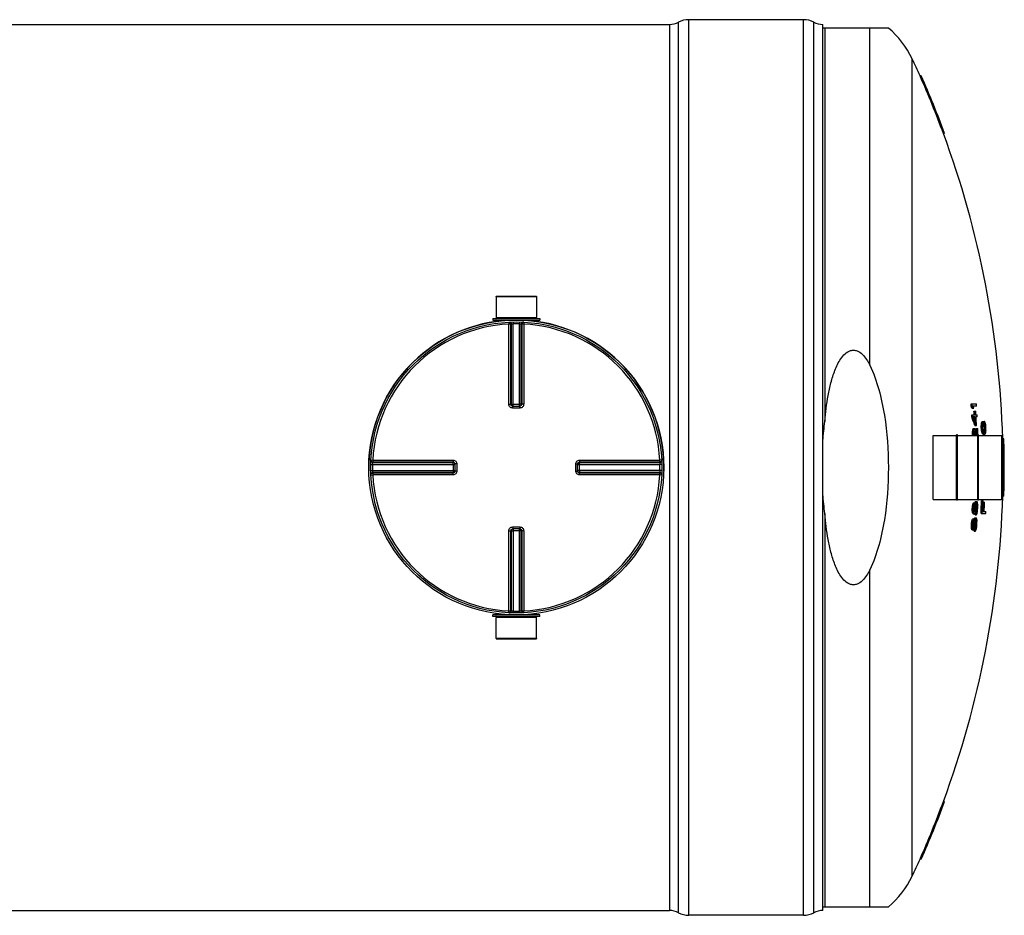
# Model space of a CAD drawing. Header units: millimetres. Extents: x 0 to 420, y 0 to 297.
# Tile 19 of 35: x 218 to 269, y 128 to 175. Entities that reach past the tile are written whole.
import ezdxf

# ---------------------------------------------------------------- set-up
doc = ezdxf.new("R2010")
doc.units = ezdxf.units.MM
doc.header["$LTSCALE"] = 23.1
doc.layers.get('0').update_dxf_attribs({"linetype": 'CONTINUOUS'})
for name, color, linetype in [('01_GLOBAL', 7, 'CONTINUOUS'), ('AXES_REF', 7, 'CONTINUOUS'), ('SURFACES', 7, 'CONTINUOUS')]:
    doc.layers.add(name, color=color, linetype=linetype)

msp = doc.modelspace()

# ---------------------------------------------------------------- linework, layer by layer
at = {"color": 9, "linetype": 'Continuous'}
for p, q in [((252.443, 128.352), (252.443, 174.867)), ((252.972, 128.22), (252.972, 175)), ((258.972, 128.22), (258.972, 175)), ((259.501, 128.352), (259.501, 174.867)), ((251.972, 174.75), (251.972, 128.47)), ((260.074, 174.56), (260.074, 154.02)), ((262.424, 156.96), (262.424, 174.56)), ((242.922, 159.3), (243.587, 159.3)), ((243.579, 159.199), (243.584, 159.102)), ((243.584, 154.914), (243.584, 159.102)), ((243.683, 154.913), (243.683, 159.1)), ((243.711, 159.101), (243.711, 154.91)), ((243.808, 159.208), (243.81, 159.11)), ((243.81, 154.813), (243.81, 159.11)), ((244.136, 159.208), (244.134, 159.11)), ((244.134, 154.813), (244.134, 159.11)), ((244.233, 154.91), (244.233, 159.101)), ((244.261, 159.1), (244.261, 154.913)), ((244.357, 159.3), (245.022, 159.3)), ((244.365, 159.199), (244.36, 159.102)), ((244.36, 159.102), (244.36, 154.914)), ((243.683, 154.913), (243.711, 154.91)), ((243.785, 154.714), (243.785, 154.813)), ((243.81, 154.909), (244.134, 154.909)), ((244.159, 154.714), (244.159, 154.813)), ((244.233, 154.91), (244.261, 154.913)), ((243.972, 154.714), (243.785, 154.714)), ((244.159, 154.714), (243.972, 154.714)), ((265.742, 149.94), (265.742, 153.28)), ((269.322, 149.94), (269.322, 153.28)), ((236.374, 151.773), (236.471, 151.771)), ((236.382, 152.003), (236.479, 151.998)), ((236.471, 151.771), (240.769, 151.771)), ((236.479, 151.998), (240.668, 151.998)), ((236.48, 151.87), (240.671, 151.87)), ((236.482, 151.899), (240.669, 151.899)), ((240.671, 151.87), (240.669, 151.899)), ((240.672, 151.771), (240.672, 151.448)), ((240.868, 151.796), (240.769, 151.796)), ((240.868, 151.796), (240.868, 151.423)), ((247.076, 151.796), (247.175, 151.796)), ((247.076, 151.423), (247.076, 151.796)), ((247.175, 151.771), (251.473, 151.771)), ((247.272, 151.448), (247.272, 151.771)), ((247.275, 151.899), (247.273, 151.87)), ((247.273, 151.87), (251.464, 151.87)), ((247.275, 151.899), (251.462, 151.899)), ((247.276, 151.998), (251.465, 151.998)), ((251.562, 152.003), (251.465, 151.998)), ((251.57, 151.773), (251.473, 151.771)), ((236.374, 151.446), (236.471, 151.448)), ((236.382, 151.216), (236.479, 151.221)), ((236.471, 151.448), (240.769, 151.448)), ((240.668, 151.221), (236.479, 151.221)), ((240.671, 151.349), (236.48, 151.349)), ((240.669, 151.32), (236.482, 151.32)), ((240.669, 151.32), (240.671, 151.349)), ((240.868, 151.423), (240.769, 151.423)), ((247.076, 151.423), (247.175, 151.423)), ((251.473, 151.448), (247.175, 151.448)), ((251.464, 151.349), (247.273, 151.349)), ((247.273, 151.349), (247.275, 151.32)), ((251.462, 151.32), (247.275, 151.32)), ((251.465, 151.221), (247.276, 151.221)), ((251.562, 151.216), (251.465, 151.221)), ((251.57, 151.446), (251.473, 151.448)), ((260.074, 149.199), (260.074, 128.66)), ((243.584, 144.117), (243.584, 148.305)), ((243.711, 148.309), (243.683, 148.306)), ((243.683, 144.119), (243.683, 148.306)), ((243.711, 148.309), (243.711, 144.118)), ((243.785, 148.505), (243.785, 148.406)), ((243.785, 148.505), (243.972, 148.505)), ((243.81, 148.406), (243.81, 144.109)), ((244.134, 148.31), (243.81, 148.31)), ((243.972, 148.505), (244.159, 148.505)), ((244.134, 144.109), (244.134, 148.406)), ((244.159, 148.505), (244.159, 148.406)), ((244.261, 148.306), (244.233, 148.309)), ((244.233, 144.118), (244.233, 148.309)), ((244.261, 148.306), (244.261, 144.119)), ((244.36, 148.305), (244.36, 144.117)), ((262.424, 128.66), (262.424, 146.259)), ((243.579, 144.02), (243.584, 144.117)), ((243.808, 144.011), (243.81, 144.109)), ((244.136, 144.011), (244.134, 144.109)), ((244.365, 144.02), (244.36, 144.117)), ((243.587, 143.92), (242.922, 143.92)), ((245.022, 143.92), (244.357, 143.92))]:
    msp.add_line(p, q, dxfattribs=at)
at = {"color": 7, "linetype": 'Continuous'}
for p, q in [((258.972, 175), (252.972, 175)), ((167.172, 174.75), (251.972, 174.75)), ((259.972, 128.47), (259.972, 174.75)), ((263.397, 174.56), (259.972, 174.56)), ((265.114, 172.06), (265.049, 172.06)), ((266.332, 169.06), (266.268, 169.06)), ((242.917, 160.54), (245.027, 160.54)), ((242.917, 160.54), (242.922, 159.44)), ((245.027, 160.54), (245.022, 159.44)), ((242.742, 159.39), (245.202, 159.39)), ((242.742, 159.39), (242.742, 159.31)), ((242.922, 159.44), (245.022, 159.44)), ((242.922, 159.44), (242.972, 159.39)), ((245.022, 159.44), (244.972, 159.39)), ((245.202, 159.39), (245.202, 159.31)), ((242.742, 159.31), (245.202, 159.31)), ((242.922, 159.3), (242.922, 159.238)), ((245.022, 159.3), (245.022, 159.238)), ((243.785, 154.813), (243.776, 154.813)), ((243.785, 154.813), (244.159, 154.813)), ((244.168, 154.813), (244.159, 154.813)), ((267.713, 154.928), (267.996, 154.928)), ((267.72, 154.816), (267.782, 154.816)), ((268.003, 154.816), (267.821, 154.816)), ((267.748, 154.366), (267.939, 154.366)), ((267.754, 154.253), (267.816, 154.253)), ((267.761, 154.703), (267.862, 154.703)), ((267.945, 154.253), (267.855, 154.253)), ((267.866, 154.553), (267.956, 154.553)), ((267.967, 154.366), (268.031, 154.366)), ((268.037, 154.253), (267.973, 154.253)), ((267.905, 153.803), (267.995, 153.803)), ((268.248, 153.794), (268.31, 153.794)), ((268.256, 153.888), (268.318, 153.888)), ((268.266, 153.944), (268.327, 153.944)), ((268.28, 153.981), (268.341, 153.981)), ((268.291, 154), (268.352, 154)), ((268.31, 154.019), (268.406, 154.019)), ((268.336, 153.831), (268.331, 153.775)), ((268.369, 153.906), (268.363, 153.911)), ((268.369, 153.906), (268.43, 153.906)), ((268.407, 153.925), (268.379, 153.925)), ((268.395, 153.831), (268.457, 153.831)), ((268.405, 153.775), (268.395, 153.831)), ((268.405, 153.775), (268.467, 153.775)), ((268.413, 153.681), (268.405, 153.775)), ((268.467, 153.775), (268.457, 153.831)), ((268.474, 153.681), (268.467, 153.775)), ((265.732, 149.95), (265.732, 153.27)), ((267.002, 153.32), (266.962, 153.32)), ((266.962, 149.9), (266.962, 153.319)), ((267.002, 149.9), (267.002, 153.319)), ((267.794, 153.485), (267.801, 153.56)), ((267.794, 153.485), (267.856, 153.485)), ((267.794, 153.372), (267.856, 153.372)), ((267.796, 153.297), (267.858, 153.297)), ((267.798, 153.28), (267.796, 153.297)), ((267.798, 153.28), (267.796, 153.297)), ((267.801, 153.56), (267.863, 153.56)), ((267.818, 153.635), (267.88, 153.635)), ((267.836, 153.653), (267.908, 153.653)), ((267.856, 153.485), (267.863, 153.56)), ((267.86, 153.28), (267.858, 153.297)), ((267.86, 153.28), (267.858, 153.297)), ((267.89, 153.503), (267.882, 153.447)), ((267.885, 153.448), (267.883, 153.456)), ((267.885, 153.448), (267.883, 153.456)), ((267.89, 153.503), (267.933, 153.503)), ((267.912, 153.541), (267.903, 153.541)), ((267.981, 153.653), (268.066, 153.653)), ((268.102, 153.32), (268.062, 153.32)), ((268.062, 149.9), (268.062, 153.319)), ((268.102, 149.9), (268.102, 153.319)), ((268.249, 153.681), (268.311, 153.681)), ((268.258, 153.569), (268.319, 153.569)), ((268.274, 153.475), (268.335, 153.475)), ((268.288, 153.419), (268.349, 153.419)), ((268.305, 153.381), (268.366, 153.381)), ((268.318, 153.363), (268.379, 153.363)), ((268.338, 153.344), (268.434, 153.344)), ((268.339, 153.588), (268.349, 153.531)), ((268.382, 153.451), (268.388, 153.456)), ((268.388, 153.456), (268.449, 153.456)), ((268.4, 153.438), (268.427, 153.438)), ((268.408, 153.531), (268.413, 153.588)), ((268.408, 153.531), (268.469, 153.531)), ((268.413, 153.681), (268.474, 153.681)), ((268.413, 153.588), (268.413, 153.681)), ((268.413, 153.588), (268.474, 153.588)), ((268.469, 153.531), (268.474, 153.588)), ((268.474, 153.588), (268.474, 153.681)), ((269.332, 149.95), (269.332, 153.27)), ((269.427, 153.11), (269.367, 153.11)), ((240.768, 151.806), (240.768, 151.805)), ((240.768, 151.805), (240.769, 151.796)), ((240.769, 151.796), (240.769, 151.423)), ((247.175, 151.796), (247.176, 151.805)), ((247.175, 151.423), (247.175, 151.796)), ((269.367, 151.71), (269.449, 151.71)), ((240.769, 151.423), (240.768, 151.414)), ((240.768, 151.414), (240.768, 151.413)), ((247.176, 151.414), (247.175, 151.423)), ((269.449, 151.51), (269.367, 151.51)), ((269.427, 150.11), (269.367, 150.11)), ((267.002, 149.9), (266.962, 149.9)), ((267.79, 149.622), (267.852, 149.622)), ((267.808, 149.697), (267.87, 149.697)), ((267.829, 149.753), (267.891, 149.753)), ((267.844, 149.772), (267.906, 149.772)), ((267.88, 149.603), (267.873, 149.547)), ((267.878, 149.547), (267.885, 149.618)), ((267.891, 149.641), (267.88, 149.603)), ((267.902, 149.66), (267.891, 149.641)), ((267.891, 149.641), (267.949, 149.641)), ((267.904, 149.716), (267.961, 149.716)), ((267.905, 149.735), (267.914, 149.766)), ((267.914, 149.766), (267.921, 149.791)), ((267.921, 149.791), (267.983, 149.791)), ((267.941, 149.828), (268.026, 149.828)), ((267.949, 149.641), (267.961, 149.716)), ((267.976, 149.622), (267.968, 149.547)), ((267.976, 149.547), (267.975, 149.608)), ((267.988, 149.678), (267.976, 149.622)), ((267.976, 149.622), (268.036, 149.622)), ((267.988, 149.678), (268.029, 149.678)), ((268.017, 149.716), (268.003, 149.716)), ((268.036, 149.622), (268.029, 149.678)), ((268.038, 149.547), (268.036, 149.622)), ((268.058, 149.716), (268.064, 149.641)), ((268.102, 149.9), (268.062, 149.9)), ((268.262, 149.875), (268.348, 149.875)), ((268.345, 149.8), (268.42, 149.8)), ((267.777, 149.435), (267.839, 149.435)), ((267.779, 149.36), (267.777, 149.435)), ((267.779, 149.36), (267.841, 149.36)), ((267.785, 149.285), (267.779, 149.36)), ((267.781, 149.528), (267.843, 149.528)), ((267.785, 149.285), (267.847, 149.285)), ((267.801, 149.21), (267.863, 149.21)), ((267.819, 149.191), (267.9, 149.191)), ((267.841, 149.36), (267.839, 149.435)), ((267.847, 149.285), (267.841, 149.36)), ((267.868, 149.435), (267.871, 149.378)), ((267.869, 149.405), (267.873, 149.435)), ((267.871, 149.378), (267.928, 149.378)), ((267.871, 149.378), (267.878, 149.322)), ((267.873, 149.435), (267.935, 149.435)), ((267.878, 149.547), (267.94, 149.547)), ((267.878, 149.322), (267.916, 149.322)), ((267.891, 149.303), (267.901, 149.303)), ((267.916, 149.322), (267.928, 149.378)), ((267.925, 149.135), (267.986, 149.135)), ((267.928, 149.378), (267.935, 149.435)), ((267.931, 149.247), (267.992, 149.247)), ((267.955, 149.36), (267.942, 149.285)), ((267.945, 149.266), (267.961, 149.322)), ((267.945, 149.266), (268.007, 149.266)), ((267.963, 149.435), (267.955, 149.36)), ((267.961, 149.322), (267.969, 149.397)), ((267.961, 149.322), (268.023, 149.322)), ((267.969, 149.397), (268.031, 149.397)), ((267.976, 149.547), (268.038, 149.547)), ((268.023, 149.322), (268.031, 149.397)), ((268.234, 149.2), (268.478, 149.2)), ((268.325, 149.313), (268.376, 149.313)), ((268.4, 149.313), (268.483, 149.313)), ((267.732, 148.591), (267.794, 148.591)), ((267.732, 148.516), (267.732, 148.591)), ((267.738, 148.685), (267.8, 148.685)), ((267.748, 148.778), (267.81, 148.778)), ((267.767, 148.853), (267.829, 148.853)), ((267.79, 148.91), (267.852, 148.91)), ((267.794, 148.516), (267.794, 148.591)), ((267.805, 148.928), (267.867, 148.928)), ((267.823, 148.591), (267.825, 148.535)), ((267.824, 148.561), (267.828, 148.591)), ((267.828, 148.591), (267.89, 148.591)), ((267.838, 148.76), (267.83, 148.703)), ((267.835, 148.703), (267.843, 148.774)), ((267.835, 148.703), (267.897, 148.703)), ((267.85, 148.797), (267.838, 148.76)), ((267.861, 148.816), (267.85, 148.797)), ((267.85, 148.797), (267.907, 148.797)), ((267.864, 148.872), (267.921, 148.872)), ((267.865, 148.891), (267.875, 148.922)), ((267.875, 148.922), (267.882, 148.947)), ((267.882, 148.947), (267.944, 148.947)), ((267.882, 148.535), (267.89, 148.591)), ((267.903, 148.985), (267.988, 148.985)), ((267.907, 148.797), (267.921, 148.872)), ((267.919, 148.591), (267.909, 148.516)), ((267.934, 148.778), (267.925, 148.703)), ((267.933, 148.703), (267.933, 148.764)), ((267.933, 148.703), (267.995, 148.703)), ((267.947, 148.835), (267.934, 148.778)), ((267.934, 148.778), (267.995, 148.778)), ((267.947, 148.835), (267.989, 148.835)), ((267.977, 148.872), (267.963, 148.872)), ((267.995, 148.778), (267.989, 148.835)), ((267.995, 148.703), (267.995, 148.778)), ((268.018, 148.872), (268.023, 148.797)), ((243.776, 148.406), (243.785, 148.406)), ((244.159, 148.406), (243.785, 148.406)), ((244.159, 148.406), (244.168, 148.406)), ((267.732, 148.516), (267.794, 148.516)), ((267.737, 148.441), (267.732, 148.516)), ((267.737, 148.441), (267.799, 148.441)), ((267.752, 148.366), (267.814, 148.366)), ((267.77, 148.347), (267.851, 148.347)), ((267.799, 148.441), (267.794, 148.516)), ((267.825, 148.535), (267.882, 148.535)), ((267.825, 148.535), (267.831, 148.478)), ((267.831, 148.478), (267.869, 148.478)), ((267.844, 148.46), (267.854, 148.46)), ((267.869, 148.478), (267.882, 148.535)), ((267.874, 148.291), (267.936, 148.291)), ((267.883, 148.403), (267.944, 148.403)), ((267.909, 148.516), (267.895, 148.441)), ((267.897, 148.422), (267.914, 148.478)), ((267.897, 148.422), (267.959, 148.422)), ((267.914, 148.478), (267.924, 148.553)), ((267.914, 148.478), (267.976, 148.478)), ((267.924, 148.553), (267.986, 148.553)), ((267.976, 148.478), (267.986, 148.553)), ((242.922, 143.92), (242.922, 143.981)), ((245.022, 143.92), (245.022, 143.981)), ((245.202, 143.91), (242.742, 143.91)), ((242.742, 143.83), (242.742, 143.91)), ((245.202, 143.83), (242.742, 143.83)), ((242.917, 142.68), (242.922, 143.78)), ((242.922, 143.78), (242.972, 143.83)), ((245.022, 143.78), (242.922, 143.78)), ((245.022, 143.78), (244.972, 143.83)), ((245.027, 142.68), (245.022, 143.78)), ((245.202, 143.83), (245.202, 143.91)), ((245.027, 142.68), (242.917, 142.68)), ((266.332, 134.16), (266.268, 134.16)), ((265.114, 131.16), (265.049, 131.16)), ((259.972, 128.66), (263.397, 128.66)), ((167.172, 128.47), (251.972, 128.47)), ((258.972, 128.22), (252.972, 128.22))]:
    msp.add_line(p, q, dxfattribs=at)
at = {"color": 9, "linetype": 'Continuous'}
for points in [[(236.479, 151.998), (236.65, 151.998), (236.816, 151.998)], [(236.977, 151.998), (237.134, 151.998), (237.286, 151.998), (237.434, 151.998), (237.578, 151.998), (237.717, 151.998), (237.853, 151.998), (237.984, 151.998), (238.112, 151.998), (238.236, 151.998), (238.357, 151.998), (238.475, 151.998), (238.591, 151.998), (238.704, 151.998), (238.816, 151.998), (238.926, 151.998), (239.035, 151.998)], [(239.683, 151.998), (239.794, 151.998), (239.908, 151.998)], [(240.025, 151.998), (240.144, 151.998), (240.268, 151.998), (240.397, 151.998), (240.53, 151.998), (240.668, 151.998)], [(238.59, 151.221), (238.474, 151.221), (238.356, 151.221), (238.235, 151.221), (238.111, 151.221), (237.984, 151.221), (237.852, 151.221), (237.717, 151.221), (237.578, 151.221), (237.434, 151.221), (237.286, 151.221), (237.133, 151.221), (236.977, 151.221), (236.815, 151.221)], [(240.668, 151.221), (240.53, 151.221), (240.396, 151.221), (240.267, 151.221), (240.143, 151.221), (240.024, 151.221), (239.907, 151.221), (239.793, 151.221), (239.682, 151.221)]]:
    msp.add_lwpolyline(points, dxfattribs=at)
at = {"color": 7, "linetype": 'Continuous'}
msp.add_circle((243.972, 151.61), 7.6, dxfattribs=at)
for centre, radius, start, end in [((251.972, 175.75), 1, 270, 298.0725), ((252.972, 173.875), 1.125, 90, 118.0725), ((258.972, 173.875), 1.125, 61.9275, 90), ((259.972, 175.75), 1, 241.9275, 270), ((219.042, 151.61), 50.347, 20.2792, 23.9652), ((219.042, 151.61), 50.407, 20.254, 23.9349), ((243.972, 151.61), 7.7, 97.8375, 181.2765), ((242.912, 159.3), 0.01, 0, 90), ((245.032, 159.3), 0.01, 90, 180), ((243.972, 151.61), 7.7, 358.7235, 82.1625), ((219.042, 151.61), 48.783, 3.7684, 3.9009), ((246.103, 146.804), 23.054, 20.0372, 20.335), ((219.042, 151.61), 48.845, 3.7637, 3.8959), ((246.141, 146.806), 23.076, 20.0137, 20.3113), ((246.194, 146.898), 23.031, 19.8098, 20.1076), ((219.042, 151.61), 49.066, 3.7467, 3.8784), ((219.042, 151.61), 48.783, 3.1066, 3.2389), ((245.507, 146.513), 23.555, 18.0301, 19.1851), ((219.042, 151.61), 48.845, 3.1026, 3.2348), ((245.544, 146.514), 23.578, 18.0088, 19.1625), ((245.412, 146.584), 23.717, 18.0544, 18.8662), ((219.042, 151.61), 48.912, 3.2304, 3.4504), ((219.042, 151.61), 48.912, 2.982, 3.0984), ((219.042, 151.61), 48.974, 3.2263, 3.446), ((219.042, 151.61), 48.974, 2.7211, 3.0945), ((219.042, 151.61), 49.002, 3.2245, 3.4441), ((219.042, 151.61), 49.002, 2.5659, 3.0927), ((219.042, 151.61), 49.066, 3.0887, 3.2203), ((232.407, 156.858), 35.972, 355.1129, 355.2628), ((220.428, 153.396), 47.822, 0.3413, 0.4761), ((243.828, 158.015), 24.775, 350.409, 350.5409), ((257.683, 157.972), 11.323, 339.161, 339.3639), ((262.116, 157.612), 7.154, 329.5031, 329.6772), ((264.785, 157.531), 4.975, 314.7943, 315.1), ((232.424, 156.858), 36.017, 355.119, 355.2687), ((220.429, 153.396), 47.882, 0.3409, 0.4755), ((243.86, 158.015), 24.804, 350.4207, 350.5525), ((257.734, 157.971), 11.333, 339.1847, 339.3874), ((221.016, 153.723), 47.315, 359.95, 0.0635), ((252.865, 158.085), 16.045, 344.6278, 344.9054), ((262.173, 157.61), 7.156, 329.5343, 329.7083), ((264.846, 157.527), 4.973, 314.83, 315.1356), ((265.328, 157.598), 4.775, 309.3725, 309.7258), ((252.426, 148.303), 16.899, 19.0963, 19.3656), ((264.667, 150.002), 5.488, 46.7666, 47.0531), ((265.199, 149.82), 5.209, 51.6658, 51.9995), ((261.904, 149.712), 7.805, 33.1616, 33.3262), ((252.47, 148.304), 16.915, 19.0743, 19.3433), ((257.396, 148.994), 12.117, 24.1108, 24.3052), ((243.545, 147.781), 25.661, 13.7663, 13.8956), ((232.278, 147.9), 36.683, 9.2453, 9.3937), ((220.427, 150.087), 48.2, 4.276, 4.4101), ((265.742, 153.27), 0.01, 90, 180), ((220.415, 153.719), 47.38, 359.5809, 359.7169), ((219.042, 151.61), 48.783, 1.9824, 2.0705), ((243.373, 158.923), 25.01, 347.6159, 347.7917), ((262.669, 158.732), 7.245, 315.2884, 315.4967), ((220.417, 153.719), 47.44, 359.5814, 359.7173), ((219.042, 151.61), 48.845, 1.9798, 2.0679), ((243.406, 158.923), 25.039, 347.6311, 347.8067), ((262.73, 158.726), 7.241, 315.3247, 315.533), ((220.998, 154.102), 46.889, 359.0854, 359.2), ((219.042, 151.61), 48.87, 1.9583, 2.0448), ((240.438, 146.228), 28.381, 14.3865, 14.7377), ((252.119, 158.974), 16.693, 340.8698, 341.006), ((262.409, 147.815), 8.02, 46.5224, 46.7174), ((256.312, 147.167), 13.236, 28.6023, 28.7874), ((251.61, 146.759), 17.707, 22.7175, 22.8491), ((240.458, 146.226), 28.422, 14.3691, 14.8352), ((240.143, 146.302), 28.742, 14.0506, 14.704), ((219.042, 151.61), 48.982, 2.1111, 2.3914), ((219.042, 151.61), 49.043, 1.9512, 2.3883), ((219.042, 151.61), 49.066, 1.9972, 2.3872), ((220.42, 149.939), 47.976, 4.3397, 4.4745), ((232.208, 147.452), 36.565, 9.4814, 9.6304), ((243.423, 147.186), 25.635, 14.0728, 14.2025), ((257.195, 148.265), 12.232, 24.7269, 24.9204), ((261.72, 148.951), 7.937, 33.7691, 33.9321), ((220.422, 149.939), 48.035, 4.3343, 4.4689), ((264.529, 149.23), 5.607, 47.202, 47.4848), ((232.225, 147.452), 36.609, 9.4698, 9.6186), ((221.003, 149.661), 47.498, 4.7418, 4.8553), ((243.455, 147.186), 25.663, 14.056, 14.1855), ((252.362, 147.794), 16.985, 19.4741, 19.7426), ((257.246, 148.267), 12.24, 24.6998, 24.8932), ((261.777, 148.954), 7.939, 33.7362, 33.8991), ((265.105, 149.198), 5.369, 52.1503, 52.4775), ((264.59, 149.235), 5.603, 47.1665, 47.4493), ((252.941, 157.587), 15.99, 345.031, 345.309), ((265.458, 156.987), 4.628, 309.9113, 310.2717), ((264.975, 156.768), 4.868, 315.2929, 315.6026), ((252.984, 157.586), 16.007, 345.0487, 345.3264), ((262.34, 156.867), 7.046, 330.1738, 330.3494), ((257.909, 157.261), 11.244, 339.819, 340.0224), ((243.961, 157.426), 24.841, 350.7164, 350.8479), ((232.478, 156.412), 36.128, 355.3366, 355.4858), ((220.434, 153.248), 48.06, 0.383, 0.5171), ((269.322, 153.27), 0.01, 0, 90), ((219.042, 151.61), 50.347, 0.1138, 1.7073), ((219.042, 151.61), 50.407, 0.1137, 1.7052), ((219.042, 151.61), 50.325, 359.8861, 0.1139), ((219.042, 151.61), 50.385, 359.8863, 0.1137), ((219.042, 151.61), 50.347, 358.2927, 359.8862), ((219.042, 151.61), 50.407, 358.2948, 359.8863), ((265.742, 149.95), 0.01, 180, 270), ((220.978, 153.969), 47.013, 354.5801, 354.6949), ((236.465, 157.018), 32.186, 346.7161, 346.8533), ((249.18, 156.863), 19.958, 338.9569, 339.1298), ((260.53, 155.667), 9.394, 320.9825, 321.1295), ((220.98, 153.969), 47.073, 354.587, 354.7016), ((236.488, 157.017), 32.224, 346.7324, 346.8694), ((249.222, 156.862), 19.976, 338.9812, 339.154), ((260.589, 155.662), 9.393, 321.018, 321.165), ((219.042, 151.61), 48.899, 357.7145, 357.8464), ((256.419, 155.954), 13.049, 331.8145, 332.0012), ((220.985, 153.894), 47.156, 354.7103, 354.8247), ((243.049, 156.926), 25.935, 343.8577, 344.0301), ((256.471, 155.951), 13.056, 331.8447, 332.0312), ((251.724, 156.375), 17.589, 337.621, 337.753), ((252.315, 144.537), 16.534, 18.1158, 18.2526), ((257.06, 144.849), 12.043, 24.2242, 24.42), ((243.559, 144.737), 25, 11.4869, 11.6623), ((221.005, 149.262), 47.06, 0.3467, 0.4609), ((219.042, 151.61), 49.251, 357.1959, 357.9819), ((219.042, 151.61), 49.312, 357.1994, 357.9844), ((219.042, 151.61), 49.336, 357.3316, 357.9854), ((219.042, 151.61), 49.388, 357.3344, 357.9004), ((219.042, 151.61), 49.411, 357.3356, 357.9014), ((269.322, 149.95), 0.01, 270, 360), ((219.042, 151.61), 48.783, 357.4446, 357.5548), ((243.403, 144.117), 24.924, 11.7908, 11.967), ((262.687, 144.185), 7.169, 44.2887, 44.4985), ((219.042, 151.61), 48.845, 357.4479, 357.5579), ((243.435, 144.117), 24.953, 11.7763, 11.9523), ((262.749, 144.191), 7.165, 44.2524, 44.4621), ((219.042, 151.61), 48.874, 357.4494, 357.5814), ((219.042, 151.61), 48.88, 357.4497, 357.5817), ((261.076, 144.402), 8.394, 35.7255, 35.8833), ((262.379, 155.078), 8.071, 313.1578, 313.3521), ((260.586, 155.236), 9.418, 320.9542, 321.1009), ((242.948, 156.742), 26.083, 343.2147, 343.3867), ((219.042, 151.61), 48.945, 357.1015, 357.2282), ((260.754, 154.9), 9.136, 321.7882, 321.9195), ((219.042, 151.61), 48.941, 357.4529, 357.5847), ((219.042, 151.61), 48.97, 357.4543, 357.5861), ((219.042, 151.61), 48.977, 357.4108, 357.5865), ((219.042, 151.61), 49.007, 357.1051, 357.2368), ((262.606, 154.705), 7.744, 314.0045, 314.2038), ((260.81, 154.897), 9.138, 321.8052, 321.9546), ((253.613, 155.741), 15.829, 335.4077, 335.6315), ((243.045, 156.574), 26.009, 343.6818, 343.8109), ((219.042, 151.61), 49.039, 357.4141, 357.5895), ((232.065, 156.202), 36.64, 348.9979, 349.1472), ((220.988, 153.787), 47.274, 354.5574, 354.6715), ((219.042, 151.61), 49.066, 357.4155, 357.5908), ((219.042, 151.61), 49.494, 357.2097, 357.3401), ((219.042, 151.61), 48.783, 356.4522, 356.5625), ((220.97, 153.936), 47.062, 353.5932, 353.708), ((236.36, 156.739), 32.382, 345.7688, 345.9057), ((249.018, 156.397), 20.21, 338.0819, 338.2537), ((260.387, 155.041), 9.612, 320.3665, 320.5115), ((219.042, 151.61), 48.845, 356.4567, 356.5669), ((220.972, 153.936), 47.121, 353.6012, 353.7159), ((236.384, 156.738), 32.419, 345.7862, 345.9229), ((219.042, 151.61), 48.874, 356.4589, 356.591), ((219.042, 151.61), 48.88, 356.4592, 356.5913), ((249.06, 156.396), 20.228, 338.1072, 338.2788), ((260.446, 155.035), 9.611, 320.4023, 320.5472), ((219.042, 151.61), 48.899, 356.7247, 356.8567), ((256.259, 155.381), 13.285, 331.0324, 331.2171), ((219.042, 151.61), 48.941, 356.4637, 356.5956), ((220.977, 153.862), 47.203, 353.7262, 353.8407), ((219.042, 151.61), 48.97, 356.4657, 356.5976), ((242.913, 156.548), 26.16, 342.937, 343.1087), ((219.042, 151.61), 48.977, 356.4223, 356.5981), ((256.311, 155.378), 13.292, 331.0631, 331.2476), ((251.56, 155.87), 17.833, 336.7643, 336.8954), ((252.393, 143.997), 16.329, 17.2333, 17.3711), ((219.042, 151.61), 49.039, 356.4268, 356.6024), ((257.136, 144.241), 11.843, 23.415, 23.6128), ((243.618, 144.33), 24.819, 10.545, 10.7211), ((219.042, 151.61), 49.066, 356.4288, 356.6043), ((221.004, 149.228), 47.021, 359.36, 359.4743), ((243.46, 143.711), 24.734, 10.8481, 11.0251), ((262.718, 143.502), 7, 43.8054, 44.0184), ((243.492, 143.711), 24.763, 10.8347, 11.0114), ((262.779, 143.507), 6.997, 43.769, 43.982), ((261.127, 143.74), 8.209, 35.094, 35.2541), ((262.246, 154.428), 8.27, 312.6701, 312.8614), ((260.435, 154.61), 9.637, 320.3351, 320.4798), ((242.804, 156.368), 26.314, 342.296, 342.4673), ((219.042, 151.61), 48.945, 356.112, 356.2388), ((260.605, 154.268), 9.346, 321.1553, 321.2848), ((219.042, 151.61), 49.007, 356.1169, 356.2488), ((262.474, 154.046), 7.935, 313.5027, 313.699), ((260.661, 154.264), 9.348, 321.1727, 321.3201), ((253.44, 155.21), 16.073, 334.5742, 334.796), ((242.904, 156.196), 26.233, 342.7609, 342.8895), ((231.988, 155.991), 36.794, 348.0386, 348.1878), ((220.98, 153.754), 47.32, 353.5754, 353.6896), ((242.912, 143.92), 0.01, 270, 360), ((245.032, 143.92), 0.01, 180, 270), ((219.042, 151.61), 50.347, 336.0348, 339.7208), ((219.042, 151.61), 50.407, 336.0651, 339.746), ((251.972, 127.47), 1, 61.9275, 90), ((252.972, 129.345), 1.125, 241.9275, 270), ((258.972, 129.345), 1.125, 270, 298.0725), ((259.972, 127.47), 1, 90, 118.0725)]:
    msp.add_arc(centre, radius, start, end, dxfattribs=at)
at = {"color": 9, "linetype": 'Continuous'}
for centre, radius, start, end in [((243.972, 151.61), 7.503, 92.9675, 177.0325), ((244.071, 151.612), 7.498, 92.7532, 92.9681), ((243.972, 151.614), 7.498, 88.764, 91.236), ((243.873, 151.612), 7.498, 87.0319, 87.2468), ((243.972, 151.61), 7.503, 2.9675, 87.0325), ((243.786, 154.92), 0.107, 252.9521, 258.38), ((243.786, 154.918), 0.105, 258.3693, 264.7148), ((243.81, 163.292), 8.382, 269.8492, 269.9994), ((244.134, 163.292), 8.383, 270.0006, 270.1484), ((244.132, 154.913), 0.103, 285.3408, 292.579), ((244.132, 154.913), 0.103, 292.5652, 299.8139), ((243.968, 151.61), 7.498, 178.7642, 181.2358), ((243.971, 151.51), 7.5, 177.0319, 177.2468), ((232.29, 151.771), 8.382, 0.0006, 0.1508), ((247.28, 151.796), 0.105, 168.3693, 174.7148), ((247.282, 151.795), 0.107, 162.9521, 168.38), ((247.276, 151.77), 0.103, 157.421, 164.6592), ((247.276, 151.77), 0.103, 150.1861, 157.4348), ((255.655, 151.771), 8.383, 179.8516, 179.9994), ((243.973, 151.51), 7.5, 2.7532, 2.9681), ((243.976, 151.61), 7.498, 358.7642, 1.2358), ((243.972, 151.61), 7.503, 182.9675, 267.0325), ((243.971, 151.709), 7.5, 182.7532, 182.9681), ((232.289, 151.448), 8.383, 359.8516, 359.9994), ((240.668, 151.449), 0.103, 330.1861, 337.4348), ((240.668, 151.449), 0.103, 337.421, 344.6592), ((240.662, 151.423), 0.106, 345.1861, 349.982), ((240.67, 151.449), 0.101, 344.6659, 348.0155), ((240.664, 151.423), 0.105, 349.9788, 354.5832), ((243.972, 151.61), 7.503, 272.9675, 357.0325), ((255.654, 151.448), 8.382, 180.0006, 180.1508), ((243.973, 151.709), 7.5, 357.0319, 357.2468), ((243.812, 148.306), 0.103, 112.5652, 119.8139), ((243.812, 148.306), 0.103, 105.3408, 112.579), ((243.81, 139.927), 8.383, 90.0006, 90.1484), ((244.134, 139.927), 8.382, 89.8492, 89.9994), ((244.158, 148.301), 0.105, 78.3693, 84.7148), ((244.158, 148.299), 0.107, 72.9521, 78.38), ((244.071, 151.607), 7.498, 267.0319, 267.2468), ((243.972, 151.605), 7.498, 268.764, 271.236), ((243.873, 151.607), 7.498, 272.7532, 272.9681)]:
    msp.add_arc(centre, radius, start, end, dxfattribs=at)
for points, knots in [([(243.579, 159.199), (243.605, 159.201), (243.66, 159.181), (243.683, 159.126), (243.683, 159.1)], [0, 0, 0, 0, 0.498597, 1, 1, 1, 1]), ([(243.683, 159.1), (243.679, 159.101), (243.646, 159.101), (243.613, 159.102), (243.584, 159.102)], [0, 0, 0, 0, 0.109199, 1, 1, 1, 1]), ([(243.607, 159.201), (243.633, 159.202), (243.689, 159.182), (243.711, 159.127), (243.711, 159.101)], [0, 0, 0, 0, 0.498599, 1, 1, 1, 1]), ([(243.711, 159.101), (243.714, 159.102), (243.748, 159.106), (243.781, 159.109), (243.81, 159.11)], [0, 0, 0, 0, 0.10812, 1, 1, 1, 1]), ([(244.134, 159.11), (244.145, 159.11), (244.178, 159.107), (244.212, 159.107), (244.233, 159.101)], [0, 0, 0, 0, 0.349353, 1, 1, 1, 1]), ([(244.337, 159.201), (244.311, 159.202), (244.256, 159.182), (244.233, 159.127), (244.233, 159.101)], [0, 0, 0, 0, 0.498599, 1, 1, 1, 1]), ([(244.365, 159.199), (244.339, 159.201), (244.284, 159.181), (244.261, 159.126), (244.261, 159.1)], [0, 0, 0, 0, 0.498501, 1, 1, 1, 1]), ([(244.36, 159.102), (244.349, 159.102), (244.316, 159.101), (244.282, 159.104), (244.261, 159.1)], [0, 0, 0, 0, 0.353705, 1, 1, 1, 1]), ([(243.584, 154.914), (243.595, 154.914), (243.628, 154.914), (243.662, 154.915), (243.683, 154.913)], [0, 0, 0, 0, 0.353802, 1, 1, 1, 1]), ([(243.785, 154.714), (243.734, 154.714), (243.627, 154.756), (243.584, 154.863), (243.584, 154.914)], [0, 0, 0, 0, 0.499448, 1, 1, 1, 1]), ([(243.711, 154.91), (243.714, 154.91), (243.74, 154.91), (243.765, 154.91), (243.788, 154.909)], [0, 0, 0, 0, 0.107786, 1, 1, 1, 1]), ([(244.233, 154.91), (244.23, 154.91), (244.204, 154.91), (244.178, 154.91), (244.155, 154.909)], [0, 0, 0, 0, 0.107786, 1, 1, 1, 1]), ([(244.36, 154.914), (244.36, 154.863), (244.317, 154.756), (244.21, 154.714), (244.159, 154.714)], [0, 0, 0, 0, 0.499825, 1, 1, 1, 1]), ([(244.36, 154.914), (244.349, 154.914), (244.316, 154.914), (244.282, 154.915), (244.261, 154.913)], [0, 0, 0, 0, 0.353802, 1, 1, 1, 1]), ([(236.381, 151.974), (236.38, 151.948), (236.4, 151.893), (236.454, 151.871), (236.48, 151.87)], [0, 0, 0, 0, 0.498599, 1, 1, 1, 1]), ([(236.382, 152.003), (236.381, 151.977), (236.401, 151.921), (236.456, 151.899), (236.482, 151.899)], [0, 0, 0, 0, 0.498501, 1, 1, 1, 1]), ([(236.471, 151.771), (236.472, 151.783), (236.474, 151.816), (236.474, 151.85), (236.48, 151.87)], [0, 0, 0, 0, 0.349353, 1, 1, 1, 1]), ([(236.479, 151.998), (236.479, 151.986), (236.48, 151.953), (236.477, 151.92), (236.482, 151.899)], [0, 0, 0, 0, 0.353705, 1, 1, 1, 1]), ([(240.668, 151.998), (240.668, 151.986), (240.668, 151.953), (240.667, 151.92), (240.669, 151.899)], [0, 0, 0, 0, 0.353799, 1, 1, 1, 1]), ([(240.668, 151.998), (240.719, 151.998), (240.825, 151.954), (240.868, 151.848), (240.868, 151.796)], [0, 0, 0, 0, 0.499829, 1, 1, 1, 1]), ([(240.672, 151.793), (240.672, 151.803), (240.672, 151.828), (240.673, 151.854), (240.671, 151.87)], [0, 0, 0, 0, 0.367922, 1, 1, 1, 1]), ([(247.076, 151.796), (247.076, 151.847), (247.119, 151.954), (247.225, 151.998), (247.276, 151.998)], [0, 0, 0, 0, 0.499448, 1, 1, 1, 1]), ([(247.272, 151.793), (247.272, 151.802), (247.272, 151.828), (247.271, 151.854), (247.273, 151.87)], [0, 0, 0, 0, 0.367736, 1, 1, 1, 1]), ([(247.276, 151.998), (247.276, 151.986), (247.276, 151.953), (247.277, 151.92), (247.275, 151.899)], [0, 0, 0, 0, 0.353802, 1, 1, 1, 1]), ([(251.562, 152.003), (251.563, 151.977), (251.543, 151.921), (251.489, 151.899), (251.462, 151.899)], [0, 0, 0, 0, 0.498597, 1, 1, 1, 1]), ([(251.462, 151.899), (251.463, 151.902), (251.464, 151.935), (251.465, 151.968), (251.465, 151.998)], [0, 0, 0, 0, 0.109199, 1, 1, 1, 1]), ([(251.563, 151.974), (251.564, 151.948), (251.544, 151.893), (251.49, 151.871), (251.464, 151.87)], [0, 0, 0, 0, 0.498599, 1, 1, 1, 1]), ([(251.464, 151.87), (251.465, 151.867), (251.469, 151.834), (251.472, 151.801), (251.473, 151.771)], [0, 0, 0, 0, 0.10812, 1, 1, 1, 1]), ([(236.381, 151.245), (236.38, 151.271), (236.4, 151.326), (236.454, 151.348), (236.48, 151.349)], [0, 0, 0, 0, 0.498599, 1, 1, 1, 1]), ([(236.382, 151.216), (236.381, 151.242), (236.401, 151.298), (236.456, 151.32), (236.482, 151.32)], [0, 0, 0, 0, 0.498597, 1, 1, 1, 1]), ([(236.48, 151.349), (236.479, 151.352), (236.475, 151.385), (236.472, 151.418), (236.471, 151.448)], [0, 0, 0, 0, 0.10812, 1, 1, 1, 1]), ([(236.482, 151.32), (236.481, 151.317), (236.48, 151.284), (236.479, 151.251), (236.479, 151.221)], [0, 0, 0, 0, 0.109199, 1, 1, 1, 1]), ([(240.668, 151.221), (240.668, 151.233), (240.668, 151.266), (240.667, 151.299), (240.669, 151.32)], [0, 0, 0, 0, 0.353802, 1, 1, 1, 1]), ([(240.868, 151.423), (240.868, 151.371), (240.825, 151.265), (240.719, 151.221), (240.668, 151.221)], [0, 0, 0, 0, 0.500171, 1, 1, 1, 1]), ([(240.672, 151.426), (240.672, 151.417), (240.672, 151.391), (240.673, 151.365), (240.671, 151.349)], [0, 0, 0, 0, 0.367736, 1, 1, 1, 1]), ([(247.276, 151.221), (247.225, 151.221), (247.119, 151.265), (247.076, 151.371), (247.076, 151.423)], [0, 0, 0, 0, 0.499825, 1, 1, 1, 1]), ([(247.272, 151.426), (247.272, 151.416), (247.272, 151.391), (247.271, 151.365), (247.273, 151.349)], [0, 0, 0, 0, 0.367922, 1, 1, 1, 1]), ([(247.276, 151.221), (247.276, 151.233), (247.276, 151.266), (247.277, 151.299), (247.275, 151.32)], [0, 0, 0, 0, 0.353802, 1, 1, 1, 1]), ([(251.562, 151.216), (251.563, 151.242), (251.543, 151.298), (251.489, 151.321), (251.462, 151.32)], [0, 0, 0, 0, 0.498501, 1, 1, 1, 1]), ([(251.465, 151.221), (251.465, 151.233), (251.464, 151.266), (251.467, 151.3), (251.462, 151.32)], [0, 0, 0, 0, 0.353705, 1, 1, 1, 1]), ([(251.473, 151.448), (251.472, 151.436), (251.47, 151.403), (251.47, 151.369), (251.464, 151.349)], [0, 0, 0, 0, 0.349353, 1, 1, 1, 1]), ([(251.563, 151.245), (251.564, 151.271), (251.544, 151.326), (251.49, 151.348), (251.464, 151.349)], [0, 0, 0, 0, 0.498599, 1, 1, 1, 1]), ([(243.584, 148.305), (243.584, 148.356), (243.627, 148.463), (243.734, 148.505), (243.785, 148.505)], [0, 0, 0, 0, 0.499825, 1, 1, 1, 1]), ([(243.584, 148.305), (243.595, 148.305), (243.628, 148.305), (243.662, 148.304), (243.683, 148.306)], [0, 0, 0, 0, 0.353802, 1, 1, 1, 1]), ([(243.711, 148.309), (243.714, 148.309), (243.74, 148.309), (243.766, 148.309), (243.789, 148.31)], [0, 0, 0, 0, 0.107786, 1, 1, 1, 1]), ([(244.233, 148.309), (244.23, 148.309), (244.204, 148.309), (244.179, 148.309), (244.156, 148.31)], [0, 0, 0, 0, 0.107786, 1, 1, 1, 1]), ([(244.159, 148.505), (244.21, 148.505), (244.317, 148.463), (244.36, 148.356), (244.36, 148.305)], [0, 0, 0, 0, 0.499448, 1, 1, 1, 1]), ([(244.36, 148.305), (244.349, 148.305), (244.316, 148.305), (244.282, 148.304), (244.261, 148.306)], [0, 0, 0, 0, 0.353802, 1, 1, 1, 1]), ([(243.579, 144.02), (243.605, 144.018), (243.66, 144.038), (243.683, 144.093), (243.683, 144.119)], [0, 0, 0, 0, 0.498501, 1, 1, 1, 1]), ([(243.584, 144.117), (243.595, 144.117), (243.628, 144.118), (243.662, 144.115), (243.683, 144.119)], [0, 0, 0, 0, 0.353705, 1, 1, 1, 1]), ([(243.607, 144.018), (243.633, 144.017), (243.689, 144.037), (243.711, 144.092), (243.711, 144.118)], [0, 0, 0, 0, 0.498599, 1, 1, 1, 1]), ([(243.81, 144.109), (243.799, 144.109), (243.766, 144.112), (243.732, 144.112), (243.711, 144.118)], [0, 0, 0, 0, 0.349353, 1, 1, 1, 1]), ([(244.233, 144.118), (244.23, 144.117), (244.196, 144.113), (244.163, 144.11), (244.134, 144.109)], [0, 0, 0, 0, 0.10812, 1, 1, 1, 1]), ([(244.337, 144.018), (244.311, 144.017), (244.256, 144.037), (244.233, 144.092), (244.233, 144.118)], [0, 0, 0, 0, 0.498599, 1, 1, 1, 1]), ([(244.365, 144.02), (244.339, 144.018), (244.284, 144.038), (244.261, 144.093), (244.261, 144.119)], [0, 0, 0, 0, 0.498501, 1, 1, 1, 1]), ([(244.261, 144.119), (244.265, 144.119), (244.298, 144.118), (244.331, 144.117), (244.36, 144.117)], [0, 0, 0, 0, 0.109199, 1, 1, 1, 1])]:
    msp.add_open_spline(points, degree=3, knots=knots, dxfattribs=at)
at = {"color": 7, "linetype": 'Continuous'}
for points, knots in [([(260.074, 154.02), (260.116, 154.472), (260.2, 155.148), (260.39, 156.036), (260.591, 156.687), (260.835, 157.204), (261.121, 157.557), (261.367, 157.718), (261.595, 157.748), (261.819, 157.701), (262.056, 157.53), (262.265, 157.261), (262.374, 157.062), (262.424, 156.96)], [0, 0, 0, 0, 0.250391, 0.375603, 0.500775, 0.625756, 0.688244, 0.750356, 0.781544, 0.812739, 0.87492, 0.937423, 1, 1, 1, 1]), ([(262.424, 156.96), (262.623, 156.549), (262.929, 155.683), (263.304, 153.895), (263.397, 152.522), (263.397, 151.61)], [0, 0, 0, 0, 0.249926, 0.500034, 1, 1, 1, 1]), ([(263.397, 151.61), (263.397, 150.697), (263.304, 149.324), (262.929, 147.536), (262.623, 146.67), (262.424, 146.259)], [0, 0, 0, 0, 0.499966, 0.750074, 1, 1, 1, 1]), ([(262.424, 146.259), (262.374, 146.157), (262.265, 145.958), (262.056, 145.689), (261.819, 145.518), (261.595, 145.471), (261.367, 145.501), (261.121, 145.662), (260.835, 146.015), (260.591, 146.532), (260.39, 147.183), (260.2, 148.071), (260.116, 148.747), (260.074, 149.199)], [0, 0, 0, 0, 0.062577, 0.12508, 0.187261, 0.218456, 0.249644, 0.311756, 0.374244, 0.499225, 0.624397, 0.749609, 1, 1, 1, 1])]:
    msp.add_open_spline(points, degree=3, knots=knots, dxfattribs=at)
at = {"color": 9, "linetype": 'Continuous'}
for points in [[(243.755, 154.817), (243.717, 154.829), (243.683, 154.873), (243.683, 154.913)], [(243.711, 154.91), (243.711, 154.869), (243.749, 154.821), (243.79, 154.813)], [(244.261, 154.913), (244.261, 154.867), (244.213, 154.817), (244.168, 154.813)], [(244.183, 154.824), (244.212, 154.841), (244.233, 154.877), (244.233, 154.91)], [(240.669, 151.899), (240.714, 151.899), (240.764, 151.851), (240.768, 151.806)], [(240.671, 151.87), (240.713, 151.87), (240.76, 151.832), (240.769, 151.791)], [(247.18, 151.827), (247.192, 151.865), (247.236, 151.899), (247.275, 151.899)], [(247.187, 151.821), (247.203, 151.85), (247.24, 151.87), (247.273, 151.87)], [(240.765, 151.396), (240.755, 151.357), (240.709, 151.32), (240.669, 151.32)], [(240.757, 151.398), (240.741, 151.369), (240.704, 151.349), (240.671, 151.349)], [(247.273, 151.349), (247.231, 151.349), (247.184, 151.387), (247.175, 151.428)], [(247.275, 151.32), (247.23, 151.32), (247.18, 151.368), (247.176, 151.414)], [(243.683, 148.306), (243.683, 148.352), (243.731, 148.402), (243.776, 148.406)], [(243.761, 148.395), (243.732, 148.378), (243.711, 148.342), (243.711, 148.309)], [(244.233, 148.309), (244.233, 148.351), (244.195, 148.398), (244.154, 148.406)], [(244.189, 148.402), (244.227, 148.39), (244.261, 148.346), (244.261, 148.306)]]:
    msp.add_open_spline(points, degree=3, dxfattribs=at)
at = {"color": 7, "linetype": 'Continuous'}
for points in [[(259.972, 153.014), (260.008, 153.349), (260.044, 153.684), (260.074, 154.02)], [(260.074, 149.199), (260.044, 149.535), (260.008, 149.87), (259.972, 150.205)]]:
    msp.add_open_spline(points, degree=3, dxfattribs=at)
at = {"layer": '01_GLOBAL', "color": 7, "linetype": 'Continuous'}
msp.add_circle((243.972, 151.61), 7.7, dxfattribs=at)
at = {"layer": 'AXES_REF', "color": 9, "linetype": 'Continuous'}
msp.add_line((264.638, 130.259), (264.638, 172.96), dxfattribs=at)
at = {"layer": 'AXES_REF', "color": 7, "linetype": 'Continuous'}
for p, q in [((242.922, 160.56), (245.022, 160.56)), ((242.922, 160.54), (242.922, 160.56)), ((245.022, 160.54), (245.022, 160.56)), ((265.742, 153.28), (266.962, 153.28)), ((267.002, 153.28), (268.062, 153.28)), ((268.102, 153.28), (269.322, 153.28)), ((265.742, 149.94), (266.962, 149.94)), ((267.002, 149.94), (268.062, 149.94)), ((268.102, 149.94), (269.322, 149.94)), ((242.922, 142.68), (242.922, 142.66)), ((242.922, 142.66), (245.022, 142.66)), ((245.022, 142.68), (245.022, 142.66))]:
    msp.add_line(p, q, dxfattribs=at)
for centre, radius, start, end in [((260.472, 171.01), 4.6, 25.0919, 50.5103), ((219.042, 151.61), 50.347, 23.9651, 25.0919), ((219.042, 151.61), 50.347, 1.7073, 20.2792), ((219.042, 151.61), 50.347, 339.7208, 358.2927), ((219.042, 151.61), 50.347, 334.9081, 336.0349), ((260.472, 132.21), 4.6, 309.4897, 334.9081)]:
    msp.add_arc(centre, radius, start, end, dxfattribs=at)
at = {"layer": 'SURFACES', "color": 7, "linetype": 'Continuous'}
msp.add_arc((219.042, 151.61), 50.407, 359.8863, 0.1137, dxfattribs=at)

doc.saveas('drawing.dxf')
